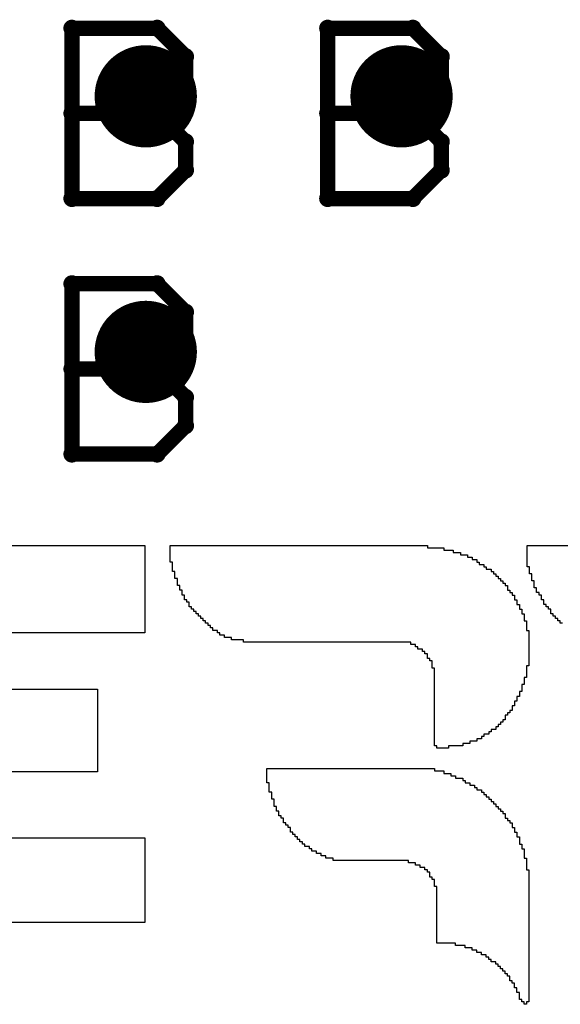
# Model space of a CAD drawing. Extents: x -1.5 to 9, y -3 to 5.
# Tile 41 of 256: x 0.425 to 0.531, y 0.772 to 0.965. Entities that reach past the tile are written whole.
import ezdxf

# ---------------------------------------------------------------- set-up
doc = ezdxf.new("R2010")
doc.units = 0
doc.layers.get('0').update_dxf_attribs({"linetype": 'CONTINUOUS'})
for name, color, linetype in [('qfn16-30-34-a_copper_signal_1', 1, 'CONTINUOUS'), ('qfn16-30-34-a_copper_signal_2', 1, 'CONTINUOUS'), ('qfn16-30-34-a_copper_signal_bot', 5, 'CONTINUOUS'), ('qfn16-30-34-a_copper_signal_top', 1, 'CONTINUOUS'), ('qfn16-30-34-a_drawing_1', 1, 'CONTINUOUS'), ('qfn16-30-34-a_drillmap_1', 1, 'CONTINUOUS'), ('qfn16-30-34-a_legend_top', 2, 'CONTINUOUS'), ('qfn16-30-34-a_pth_drill', 1, 'CONTINUOUS')]:
    doc.layers.add(name, color=color, linetype=linetype)

# ---------------------------------------------------------------- blocks, each defined once
blk = doc.blocks.new('D29')
at = {"const_width": 0.01}
blk.add_lwpolyline([(-0.005, 0, 1), (0.005, 0, 1)], format="xyb", close=True, dxfattribs=at)
blk = doc.blocks.new('D64')
at = {"const_width": 0.005}
blk.add_lwpolyline([(-0.0025, 0, 1), (0.0025, 0, 1)], format="xyb", close=True, dxfattribs=at)
blk = doc.blocks.new('D69')
at = {"const_width": 0.001667}
blk.add_lwpolyline([(-0.000833, 0, 1), (0.000833, 0, 1)], format="xyb", close=True, dxfattribs=at)
blk = doc.blocks.new('D44')
at = {"const_width": 0.0025}
blk.add_lwpolyline([(-0.00125, 0, 1), (0.00125, 0, 1)], format="xyb", close=True, dxfattribs=at)

msp = doc.modelspace()

# ---------------------------------------------------------------- linework, layer by layer
at = {"layer": 'qfn16-30-34-a_drawing_1', "color": 1, "const_width": 0.003}
for points in [[(0.435559, 0.963328), (0.435559, 0.930006)], [(0.452221, 0.963328), (0.435559, 0.963328)], [(0.457774, 0.957774), (0.452221, 0.963328)], [(0.485559, 0.963328), (0.485559, 0.930006)], [(0.502221, 0.963328), (0.485559, 0.963328)], [(0.507774, 0.957774), (0.502221, 0.963328)], [(0.457774, 0.952221), (0.457774, 0.957774)], [(0.507774, 0.952221), (0.507774, 0.957774)], [(0.452221, 0.946667), (0.457774, 0.952221)], [(0.502221, 0.946667), (0.507774, 0.952221)], [(0.452221, 0.946667), (0.435559, 0.946667)], [(0.435559, 0.946667), (0.452221, 0.946667)], [(0.457774, 0.941113), (0.452221, 0.946667)], [(0.502221, 0.946667), (0.485559, 0.946667)], [(0.485559, 0.946667), (0.502221, 0.946667)], [(0.507774, 0.941113), (0.502221, 0.946667)], [(0.457774, 0.935559), (0.457774, 0.941113)], [(0.507774, 0.935559), (0.507774, 0.941113)], [(0.452221, 0.930006), (0.457774, 0.935559)], [(0.502221, 0.930006), (0.507774, 0.935559)], [(0.435559, 0.930006), (0.452221, 0.930006)], [(0.485559, 0.930006), (0.502221, 0.930006)], [(0.435559, 0.913328), (0.435559, 0.880006)], [(0.452221, 0.913328), (0.435559, 0.913328)], [(0.457774, 0.907774), (0.452221, 0.913328)], [(0.457774, 0.902221), (0.457774, 0.907774)], [(0.452221, 0.896667), (0.457774, 0.902221)], [(0.452221, 0.896667), (0.435559, 0.896667)], [(0.435559, 0.896667), (0.452221, 0.896667)], [(0.457774, 0.891113), (0.452221, 0.896667)], [(0.457774, 0.885559), (0.457774, 0.891113)], [(0.452221, 0.880006), (0.457774, 0.885559)], [(0.435559, 0.880006), (0.452221, 0.880006)]]:
    msp.add_lwpolyline(points, dxfattribs=at)
at = {"layer": 'qfn16-30-34-a_drillmap_1', "color": 1, "const_width": 0.005}
for points in [[(0.45, 0.945), (0.45, 0.955)], [(0.5, 0.945), (0.5, 0.955)], [(0.445, 0.95), (0.455, 0.95)], [(0.495, 0.95), (0.505, 0.95)], [(0.45, 0.895), (0.45, 0.905)], [(0.445, 0.9), (0.455, 0.9)]]:
    msp.add_lwpolyline(points, dxfattribs=at)
at = {"layer": 'qfn16-30-34-a_legend_top', "color": 2}
for points in [[(0.394919, 0.862118), (0.44979, 0.862118), (0.44979, 0.861657)], [(0.44979, 0.861657), (0.44979, 0.861196), (0.44979, 0.860735), (0.44979, 0.860274), (0.44979, 0.859813), (0.44979, 0.859352), (0.44979, 0.85889), (0.44979, 0.858429), (0.44979, 0.857968), (0.44979, 0.857507), (0.44979, 0.857046), (0.44979, 0.856585), (0.44979, 0.856124), (0.44979, 0.855663), (0.44979, 0.855202), (0.44979, 0.854741), (0.44979, 0.854279), (0.44979, 0.853818), (0.44979, 0.853357), (0.44979, 0.852896), (0.44979, 0.852435), (0.44979, 0.851974), (0.44979, 0.851513), (0.44979, 0.851052), (0.44979, 0.850591), (0.44979, 0.85013), (0.44979, 0.849669), (0.44979, 0.849207), (0.44979, 0.848746), (0.44979, 0.848285), (0.44979, 0.847824), (0.44979, 0.847363), (0.44979, 0.846902), (0.44979, 0.846441), (0.44979, 0.84598), (0.44979, 0.845519), (0.44979, 0.845058), (0.404602, 0.845058)], [(0.505048, 0.861657), (0.508276, 0.861657), (0.508276, 0.861196), (0.51012, 0.861196), (0.51012, 0.860735), (0.511504, 0.860735), (0.511504, 0.860274), (0.512887, 0.860274), (0.512887, 0.859813), (0.513809, 0.859813), (0.513809, 0.859352), (0.514731, 0.859352), (0.514731, 0.85889), (0.515192, 0.85889), (0.515192, 0.858429), (0.516115, 0.858429), (0.516115, 0.857968), (0.516576, 0.857968), (0.516576, 0.857507), (0.517498, 0.857507), (0.517498, 0.857046), (0.517959, 0.857046), (0.517959, 0.856585), (0.51842, 0.856585), (0.51842, 0.856124), (0.518881, 0.856124), (0.518881, 0.855663), (0.519342, 0.855663), (0.519342, 0.855202), (0.519803, 0.855202), (0.519803, 0.854741), (0.520265, 0.854741), (0.520265, 0.854279), (0.520726, 0.854279), (0.520726, 0.853818), (0.520726, 0.853357), (0.521187, 0.853357), (0.521187, 0.852896), (0.521648, 0.852896), (0.521648, 0.852435), (0.522109, 0.852435), (0.522109, 0.851974), (0.522109, 0.851513), (0.52257, 0.851513), (0.52257, 0.851052), (0.52257, 0.850591), (0.523031, 0.850591), (0.523031, 0.85013), (0.523031, 0.849669), (0.523492, 0.849669), (0.523492, 0.849207), (0.523492, 0.848746), (0.523953, 0.848746), (0.523953, 0.848285), (0.523953, 0.847824), (0.523953, 0.847363), (0.524414, 0.847363), (0.524414, 0.846902), (0.524414, 0.846441), (0.524414, 0.84598), (0.524414, 0.845519), (0.524875, 0.845519), (0.524875, 0.845058), (0.524875, 0.844596), (0.524875, 0.844135), (0.524875, 0.843674), (0.524875, 0.843213), (0.524876, 0.842752), (0.524875, 0.842291), (0.524875, 0.84183), (0.524875, 0.841369), (0.524875, 0.840908), (0.524875, 0.840447), (0.524875, 0.839986), (0.524875, 0.839524), (0.524875, 0.839063), (0.524875, 0.838602), (0.524414, 0.838602), (0.524414, 0.838141), (0.524414, 0.83768), (0.524414, 0.837219), (0.524414, 0.836758), (0.524414, 0.836297), (0.523953, 0.836297), (0.523953, 0.835836), (0.523953, 0.835375), (0.523953, 0.834913), (0.523492, 0.834913), (0.523492, 0.834452), (0.523492, 0.833991), (0.523492, 0.83353), (0.523031, 0.83353), (0.523031, 0.833069), (0.523031, 0.832608), (0.52257, 0.832608), (0.52257, 0.832147), (0.52257, 0.831686), (0.522109, 0.831686), (0.522109, 0.831225), (0.522109, 0.830764), (0.521648, 0.830764), (0.521648, 0.830303), (0.521648, 0.829842), (0.521187, 0.829841), (0.521187, 0.82938), (0.520726, 0.82938), (0.520726, 0.828919), (0.520265, 0.828919), (0.520265, 0.828458), (0.520265, 0.827997), (0.519803, 0.827997), (0.519803, 0.827536), (0.519342, 0.827536), (0.519342, 0.827075), (0.518881, 0.827075), (0.518881, 0.826614), (0.51842, 0.826614), (0.51842, 0.826153), (0.517498, 0.826153), (0.517498, 0.825692), (0.517037, 0.825692), (0.517037, 0.825231), (0.516115, 0.825231), (0.516115, 0.824769), (0.515654, 0.824769), (0.515654, 0.824308), (0.514731, 0.824308), (0.514731, 0.823847), (0.513348, 0.823847), (0.513348, 0.823386), (0.511965, 0.823386), (0.511965, 0.822925), (0.509198, 0.822925), (0.509198, 0.822464), (0.506893, 0.822464), (0.506893, 0.822925), (0.506432, 0.822925), (0.506432, 0.823386), (0.506432, 0.823847), (0.506432, 0.824308), (0.506432, 0.824769), (0.506432, 0.825231), (0.506432, 0.825692), (0.506432, 0.826153), (0.506432, 0.826614), (0.506432, 0.827075), (0.506432, 0.827536), (0.506432, 0.827997), (0.506432, 0.828458), (0.506432, 0.828919), (0.506432, 0.82938), (0.506432, 0.829841), (0.506432, 0.830303), (0.506432, 0.830764), (0.506432, 0.831225), (0.506432, 0.831686), (0.506432, 0.832147), (0.506432, 0.832608), (0.506432, 0.833069), (0.506432, 0.83353), (0.506432, 0.833991), (0.506432, 0.834452), (0.506432, 0.834913), (0.506432, 0.835375), (0.506432, 0.835836), (0.506432, 0.836297), (0.506432, 0.836758), (0.506432, 0.837219), (0.506432, 0.83768), (0.506432, 0.838141), (0.505971, 0.838141), (0.505971, 0.838602), (0.505971, 0.839063), (0.505971, 0.839524), (0.50551, 0.839524), (0.50551, 0.839986), (0.505048, 0.839986), (0.505048, 0.840447), (0.505048, 0.840908), (0.504587, 0.840908), (0.504587, 0.841369), (0.504126, 0.841369), (0.504126, 0.84183), (0.503204, 0.84183), (0.503204, 0.842291), (0.502743, 0.842291), (0.502743, 0.842752), (0.501821, 0.842752), (0.501821, 0.843213), (0.469083, 0.843213), (0.469083, 0.843674), (0.466777, 0.843674), (0.466777, 0.844135), (0.465394, 0.844135), (0.465394, 0.844596), (0.464472, 0.844596), (0.464472, 0.845058), (0.464011, 0.845058), (0.464011, 0.845519), (0.463089, 0.845519), (0.463089, 0.84598), (0.462628, 0.84598), (0.462628, 0.846441), (0.462167, 0.846441), (0.462167, 0.846902), (0.461705, 0.846902), (0.461705, 0.847363), (0.461244, 0.847363), (0.461244, 0.847824), (0.460783, 0.847824), (0.460783, 0.848285), (0.460322, 0.848285), (0.460322, 0.848746), (0.459861, 0.848746), (0.459861, 0.849207), (0.4594, 0.849207), (0.4594, 0.849669), (0.458939, 0.849669), (0.458939, 0.85013), (0.458478, 0.85013), (0.458478, 0.850591), (0.458478, 0.851052), (0.458017, 0.851052), (0.458017, 0.851513), (0.457556, 0.851513), (0.457556, 0.851974), (0.457556, 0.852435), (0.457095, 0.852435), (0.457095, 0.852896), (0.457095, 0.853357), (0.456634, 0.853357), (0.456634, 0.853818), (0.456634, 0.854279), (0.456172, 0.854279), (0.456172, 0.854741), (0.456172, 0.855202), (0.456172, 0.855663), (0.455711, 0.855663), (0.455711, 0.856124), (0.455711, 0.856585), (0.455711, 0.857046), (0.45525, 0.857046), (0.45525, 0.857507), (0.45525, 0.857968), (0.45525, 0.858429), (0.45525, 0.85889), (0.454789, 0.85889), (0.454789, 0.859352), (0.454789, 0.859813), (0.454789, 0.860274), (0.454789, 0.860735), (0.454789, 0.861196), (0.454789, 0.861657), (0.454789, 0.862118), (0.505048, 0.862118), (0.505048, 0.861657)], [(0.531486, 0.846902), (0.531025, 0.846902), (0.531025, 0.847363), (0.530564, 0.847363), (0.530564, 0.847824), (0.530103, 0.847824), (0.530103, 0.848285), (0.529642, 0.848285), (0.529642, 0.848746), (0.529181, 0.848746), (0.529181, 0.849207), (0.529181, 0.849669), (0.52872, 0.849669), (0.52872, 0.85013), (0.528259, 0.85013), (0.528259, 0.850591), (0.527798, 0.850591), (0.527798, 0.851052), (0.527798, 0.851513), (0.527337, 0.851513), (0.527337, 0.851974), (0.527337, 0.852435), (0.526875, 0.852435), (0.526875, 0.852896), (0.526414, 0.852896), (0.526414, 0.853357), (0.526414, 0.853818), (0.525953, 0.853818), (0.525953, 0.854279), (0.525953, 0.854741), (0.525953, 0.855202), (0.525492, 0.855202), (0.525492, 0.855663), (0.525492, 0.856124), (0.525492, 0.856585), (0.525031, 0.856585), (0.525031, 0.857046), (0.525031, 0.857507), (0.525031, 0.857968), (0.52457, 0.857968), (0.52457, 0.858429), (0.52457, 0.85889), (0.52457, 0.859352), (0.52457, 0.859813), (0.52457, 0.860274), (0.52457, 0.860735), (0.52457, 0.861196), (0.52457, 0.861657), (0.52457, 0.862118), (0.574368, 0.862118)], [(0.404602, 0.833991), (0.440568, 0.833991), (0.440568, 0.83353), (0.440568, 0.833069), (0.440568, 0.832608), (0.440568, 0.832147), (0.440568, 0.831686), (0.440568, 0.831225), (0.440568, 0.830764), (0.440568, 0.830303), (0.440568, 0.829841), (0.440568, 0.82938), (0.440568, 0.828919), (0.440568, 0.828458), (0.440568, 0.827997), (0.440568, 0.827536), (0.440568, 0.827075), (0.440568, 0.826614), (0.440568, 0.826153), (0.440568, 0.825692), (0.440568, 0.82523), (0.440568, 0.824769), (0.440568, 0.824308), (0.440568, 0.823847), (0.440568, 0.823386), (0.440568, 0.822925), (0.440568, 0.822464), (0.440568, 0.822003), (0.440568, 0.821542), (0.440568, 0.821081), (0.440568, 0.82062), (0.440568, 0.820159), (0.440568, 0.819697), (0.440568, 0.819236), (0.440568, 0.818775), (0.440568, 0.818314), (0.440568, 0.817853), (0.404602, 0.817853)], [(0.506432, 0.818003), (0.508276, 0.818003), (0.508276, 0.817542), (0.509659, 0.817542), (0.509659, 0.817081), (0.510582, 0.817081), (0.510582, 0.81662), (0.511965, 0.81662), (0.511965, 0.816159), (0.512426, 0.816159), (0.512426, 0.815697), (0.513348, 0.815697), (0.513348, 0.815236), (0.51427, 0.815236), (0.51427, 0.814775), (0.514731, 0.814775), (0.514731, 0.814314), (0.515654, 0.814314), (0.515654, 0.813853), (0.516115, 0.813853), (0.516115, 0.813392), (0.516576, 0.813392), (0.516576, 0.812931), (0.517037, 0.812931), (0.517037, 0.81247), (0.517498, 0.81247), (0.517498, 0.812009), (0.517959, 0.812009), (0.517959, 0.811548), (0.51842, 0.811548), (0.51842, 0.811086), (0.518881, 0.811086), (0.518881, 0.810625), (0.519342, 0.810625), (0.519342, 0.810164), (0.519803, 0.810164), (0.519803, 0.809703), (0.520265, 0.809703), (0.520265, 0.809242), (0.520265, 0.808781), (0.520726, 0.808781), (0.520726, 0.80832), (0.521187, 0.80832), (0.521187, 0.807859), (0.521648, 0.807859), (0.521648, 0.807398), (0.521648, 0.806937), (0.522109, 0.806937), (0.522109, 0.806476), (0.522109, 0.806014), (0.52257, 0.806014), (0.52257, 0.805553), (0.52257, 0.805092), (0.523031, 0.805092), (0.523031, 0.804631), (0.523031, 0.80417), (0.523031, 0.803709), (0.523492, 0.803709), (0.523492, 0.803248), (0.523492, 0.802787), (0.523953, 0.802787), (0.523953, 0.802326), (0.523953, 0.801865), (0.523953, 0.801403), (0.523953, 0.800942), (0.524414, 0.800942), (0.524414, 0.800481), (0.524414, 0.80002), (0.524414, 0.799559), (0.524414, 0.799098), (0.524414, 0.798637), (0.524875, 0.798637), (0.524875, 0.798176), (0.524875, 0.797715), (0.524875, 0.797254), (0.524875, 0.796792), (0.524875, 0.796331), (0.524875, 0.79587), (0.524875, 0.795409), (0.524876, 0.794948), (0.524875, 0.794487), (0.524876, 0.794026), (0.524875, 0.793565), (0.524875, 0.793104), (0.524875, 0.792643), (0.524875, 0.792182), (0.524875, 0.791721), (0.524875, 0.791259), (0.524875, 0.790798), (0.524876, 0.790337), (0.524875, 0.789876), (0.524876, 0.789415), (0.524875, 0.788954), (0.524875, 0.788493), (0.524875, 0.788032), (0.524875, 0.787571), (0.524875, 0.78711), (0.524875, 0.786648), (0.524875, 0.786187), (0.524875, 0.785726), (0.524875, 0.785265), (0.524875, 0.784804), (0.524875, 0.784343), (0.524875, 0.783882), (0.524876, 0.783421), (0.524875, 0.78296), (0.524875, 0.782499), (0.524875, 0.782038), (0.524875, 0.781576), (0.524875, 0.781115), (0.524875, 0.780654), (0.524875, 0.780193), (0.524875, 0.779732), (0.524875, 0.779271), (0.524876, 0.77881), (0.524875, 0.778349), (0.524876, 0.777888), (0.524875, 0.777427), (0.524875, 0.776966), (0.524875, 0.776504), (0.524875, 0.776043), (0.524875, 0.775582), (0.524875, 0.775121), (0.524875, 0.77466), (0.524875, 0.774199), (0.524875, 0.773738), (0.524875, 0.773277), (0.524875, 0.772816), (0.524414, 0.772816), (0.524414, 0.772355), (0.523953, 0.772355), (0.523953, 0.772816), (0.523492, 0.772816), (0.523492, 0.773277), (0.523031, 0.773277), (0.523031, 0.773738), (0.523031, 0.774199), (0.523031, 0.77466), (0.52257, 0.77466), (0.52257, 0.775121), (0.52257, 0.775582), (0.522109, 0.775582), (0.522109, 0.776043), (0.522109, 0.776504), (0.521648, 0.776504), (0.521648, 0.776965), (0.521187, 0.776966), (0.521187, 0.777427), (0.521187, 0.777888), (0.520726, 0.777888), (0.520726, 0.778349), (0.520265, 0.778349), (0.520265, 0.77881), (0.519803, 0.77881), (0.519804, 0.779271), (0.519342, 0.779271), (0.519342, 0.779732), (0.518881, 0.779732), (0.518881, 0.780193), (0.51842, 0.780193), (0.51842, 0.780654), (0.517498, 0.780654), (0.517498, 0.781115), (0.517037, 0.781115), (0.517037, 0.781576), (0.516576, 0.781576), (0.516576, 0.782038), (0.515654, 0.782038), (0.515654, 0.782499), (0.514731, 0.782499), (0.514731, 0.78296), (0.513809, 0.78296), (0.513809, 0.783421), (0.512426, 0.783421), (0.512426, 0.783882), (0.510582, 0.783882), (0.510582, 0.784343), (0.506893, 0.784343), (0.506893, 0.784804), (0.506893, 0.785265), (0.506893, 0.785726), (0.506893, 0.786187), (0.506893, 0.786648), (0.506893, 0.78711), (0.506893, 0.787571), (0.506893, 0.788032), (0.506893, 0.788493), (0.506893, 0.788954), (0.506893, 0.789415), (0.506893, 0.789876), (0.506893, 0.790337), (0.506893, 0.790798), (0.506893, 0.791259), (0.506893, 0.791721), (0.506893, 0.792182), (0.506893, 0.792643), (0.506893, 0.793104), (0.506893, 0.793565), (0.506893, 0.794026), (0.506893, 0.794487), (0.506893, 0.794948), (0.506893, 0.795409), (0.506432, 0.795409), (0.506432, 0.79587), (0.506432, 0.796331), (0.506432, 0.796793), (0.505971, 0.796793), (0.505971, 0.797254), (0.50551, 0.797254), (0.50551, 0.797715), (0.50551, 0.798176), (0.505048, 0.798176), (0.505048, 0.798637), (0.504587, 0.798637), (0.504587, 0.799098), (0.503665, 0.799098), (0.503665, 0.799559), (0.502743, 0.799559), (0.502743, 0.80002), (0.50136, 0.80002), (0.50136, 0.800481), (0.486605, 0.800481), (0.486605, 0.800942), (0.485221, 0.800942), (0.485221, 0.801403), (0.484299, 0.801403), (0.484299, 0.801865), (0.483377, 0.801865), (0.483377, 0.802326), (0.482455, 0.802326), (0.482455, 0.802787), (0.481994, 0.802787), (0.481994, 0.803248), (0.481072, 0.803248), (0.481072, 0.803709), (0.48061, 0.803709), (0.48061, 0.80417), (0.480149, 0.80417), (0.480149, 0.804631), (0.479688, 0.804631), (0.479688, 0.805092), (0.479227, 0.805092), (0.479227, 0.805553), (0.478766, 0.805553), (0.478766, 0.806014), (0.478305, 0.806014), (0.478305, 0.806476), (0.478305, 0.806937), (0.477844, 0.806937), (0.477844, 0.807398), (0.477383, 0.807398), (0.477383, 0.807859), (0.476922, 0.807859), (0.476922, 0.80832), (0.476922, 0.808781), (0.476461, 0.808781), (0.476461, 0.809242), (0.476, 0.809242), (0.476, 0.809703), (0.476, 0.810164), (0.475538, 0.810164), (0.475538, 0.810625), (0.475538, 0.811086), (0.475077, 0.811086), (0.475077, 0.811548), (0.475077, 0.812009), (0.475077, 0.81247), (0.474616, 0.81247), (0.474616, 0.812931), (0.474616, 0.813392), (0.474616, 0.813853), (0.474155, 0.813853), (0.474155, 0.814314), (0.474155, 0.814775), (0.474155, 0.815236), (0.474155, 0.815697), (0.473694, 0.815697), (0.473694, 0.816159), (0.473694, 0.81662), (0.473694, 0.817081), (0.473694, 0.817542), (0.473694, 0.818003), (0.473694, 0.818464), (0.506432, 0.818464), (0.506432, 0.818003)], [(0.404602, 0.804942), (0.44979, 0.804942), (0.44979, 0.804481), (0.44979, 0.80402), (0.44979, 0.803559), (0.44979, 0.803098), (0.44979, 0.802637), (0.44979, 0.802176), (0.44979, 0.801715), (0.44979, 0.801254), (0.44979, 0.800793), (0.44979, 0.800331), (0.44979, 0.79987), (0.44979, 0.799409), (0.44979, 0.798948), (0.44979, 0.798487), (0.44979, 0.798026), (0.44979, 0.797565), (0.44979, 0.797104), (0.44979, 0.796643), (0.44979, 0.796182), (0.44979, 0.795721), (0.44979, 0.795259), (0.44979, 0.794798), (0.44979, 0.794337), (0.44979, 0.793876), (0.44979, 0.793415), (0.44979, 0.792954), (0.44979, 0.792493), (0.44979, 0.792032), (0.44979, 0.791571), (0.44979, 0.79111), (0.44979, 0.790648), (0.44979, 0.790187), (0.44979, 0.789726), (0.44979, 0.789265), (0.44979, 0.788804), (0.44979, 0.788343), (0.394919, 0.788343)]]:
    msp.add_lwpolyline(points, dxfattribs=at)

# ---------------------------------------------------------------- block references
at = {"layer": 'qfn16-30-34-a_copper_signal_1'}
for p in [(0.45, 0.95), (0.5, 0.95), (0.45, 0.9)]:
    msp.add_blockref('D29', p, dxfattribs=at)
at = {"layer": 'qfn16-30-34-a_copper_signal_2'}
for p in [(0.45, 0.95), (0.5, 0.95), (0.45, 0.9)]:
    msp.add_blockref('D29', p, dxfattribs=at)
at = {"layer": 'qfn16-30-34-a_copper_signal_bot'}
for p in [(0.45, 0.95), (0.5, 0.95), (0.45, 0.9)]:
    msp.add_blockref('D29', p, dxfattribs=at)
at = {"layer": 'qfn16-30-34-a_copper_signal_top'}
for p in [(0.45, 0.95), (0.5, 0.95), (0.45, 0.9)]:
    msp.add_blockref('D29', p, dxfattribs=at)
at = {"layer": 'qfn16-30-34-a_drawing_1'}
for p in [(0.435559, 0.963328), (0.435559, 0.963328), (0.452221, 0.963328), (0.485559, 0.963328), (0.485559, 0.963328), (0.502221, 0.963328), (0.457774, 0.957774), (0.507774, 0.957774), (0.457774, 0.952221), (0.507774, 0.952221), (0.435559, 0.946667), (0.452221, 0.946667), (0.452221, 0.946667), (0.485559, 0.946667), (0.502221, 0.946667), (0.502221, 0.946667), (0.457774, 0.941113), (0.507774, 0.941113), (0.457774, 0.935559), (0.507774, 0.935559), (0.435559, 0.930006), (0.452221, 0.930006), (0.485559, 0.930006), (0.502221, 0.930006), (0.435559, 0.913328), (0.435559, 0.913328), (0.452221, 0.913328), (0.457774, 0.907774), (0.457774, 0.902221), (0.435559, 0.896667), (0.452221, 0.896667), (0.452221, 0.896667), (0.457774, 0.891113), (0.457774, 0.885559), (0.435559, 0.880006), (0.452221, 0.880006)]:
    msp.add_blockref('D69', p, dxfattribs=at)
at = {"layer": 'qfn16-30-34-a_drillmap_1'}
for p in [(0.45, 0.955), (0.5, 0.955), (0.445, 0.95), (0.455, 0.95), (0.495, 0.95), (0.505, 0.95), (0.45, 0.945), (0.5, 0.945), (0.45, 0.905), (0.445, 0.9), (0.455, 0.9), (0.45, 0.895)]:
    msp.add_blockref('D44', p, dxfattribs=at)
at = {"layer": 'qfn16-30-34-a_pth_drill'}
for p in [(0.45, 0.95), (0.5, 0.95), (0.45, 0.9)]:
    msp.add_blockref('D64', p, dxfattribs=at)

doc.saveas('drawing.dxf')
